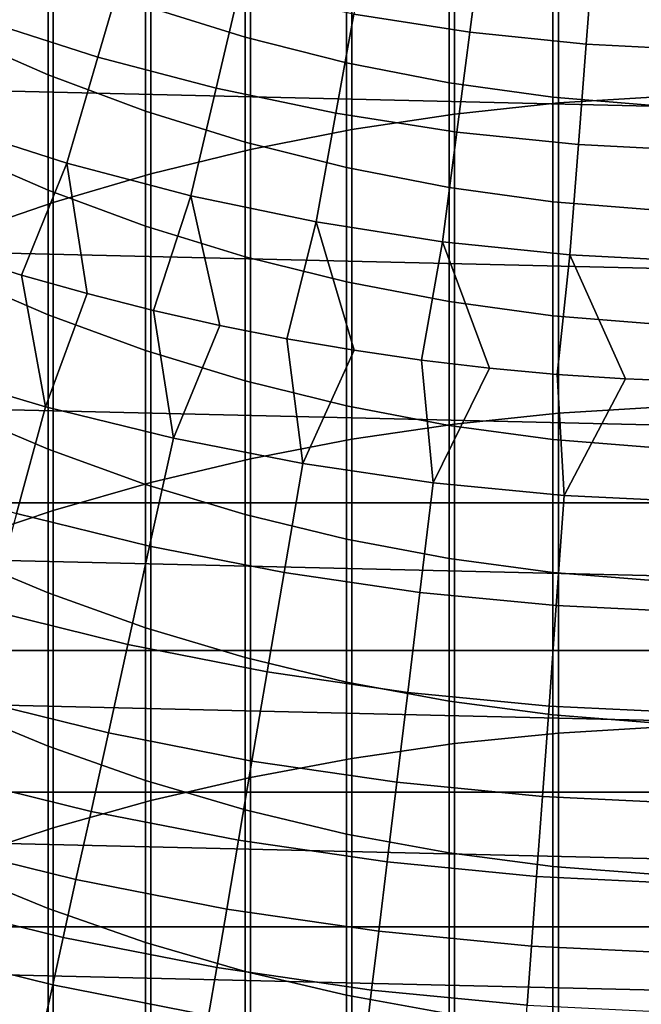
# Model space of a CAD drawing. Header units: metres. Extents: x -28 to 70, y -212 to 27.
# Tile 75 of 220: x -4.84 to -0.79, y -21.06 to -14.63. Entities that reach past the tile are written whole.
import ezdxf

# ---------------------------------------------------------------- set-up
doc = ezdxf.new("R2010")
doc.units = ezdxf.units.M
doc.layers.add('solid_10_261_012_XXX', color=7, linetype='CONTINUOUS')

msp = doc.modelspace()

# ---------------------------------------------------------------- linework, layer by layer
at = {"layer": 'solid_10_261_012_XXX'}
for points in [[(23.260418, -14.669795, -5), (-23.922382, -13.563541, -5), (-24.531904, -12.427213, -5), (23.922382, -13.563541, -5)], [(-2.00343, -13.290321, 347.843567), (-2.00343, -15.249557, 350.185699), (-1.326928, -15.177351, 350.247803), (-1.326928, -13.216446, 347.903656)], [(-1.326928, -13.216446, 347.903656), (-1.326928, -15.177351, 350.247803), (-0.64609, -15.134574, 350.284576), (-0.64609, -13.172679, 347.93927)], [(-2.673383, -13.394065, 347.759155), (-2.673383, -15.350957, 350.09848), (-2.00343, -15.249557, 350.185699), (-2.00343, -13.290321, 347.843567)], [(-3.334599, -13.527336, 347.650726), (-3.334599, -15.481217, 349.98645), (-2.673383, -15.350957, 350.09848), (-2.673383, -13.394065, 347.759155)], [(-3.984917, -13.689701, 347.518646), (-3.984917, -15.639914, 349.849976), (-3.334599, -15.481217, 349.98645), (-3.334599, -13.527336, 347.650726)], [(22.547155, -15.744069, -5), (-23.260418, -14.669795, -5), (-23.922382, -13.563541, -5), (23.260418, -14.669795, -5)], [(-4.62221, -13.880629, 347.363312), (-4.62221, -15.826527, 349.689484), (-3.984917, -15.639914, 349.849976), (-3.984917, -13.689701, 347.518646)], [(-5.244397, -14.099494, 347.185242), (-5.244397, -16.040447, 349.505524), (-4.62221, -15.826527, 349.689484), (-4.62221, -13.880629, 347.363312)], [(-3.369324, -14.12764, 298.848877), (-3.369324, -14.748283, 301.186401), (-4.019004, -14.544839, 301.243408), (-4.019004, -13.922714, 298.900299)], [(-4.65555, -14.305978, 301.310333), (-4.65555, -14.99379, 303.64209), (-5.27688, -14.722486, 303.726166), (-5.27688, -14.03248, 301.386963)], [(-5.090824, -14.635033, 164.971497), (-4.330681, -14.877697, 164.971497), (-4.147207, -14.247388, 166.490601), (-4.875146, -14.015004, 166.490601)], [(-2.660296, -14.598295, 166.490601), (-1.905266, -14.715887, 166.490601), (-1.829437, -14.130195, 168.036514), (-2.554416, -14.017282, 168.036514)], [(-2.708631, -14.29622, 298.806549), (-2.708631, -14.915645, 301.139526), (-3.369324, -14.748283, 301.186401), (-3.369324, -14.12764, 298.848877)], [(-1.905266, -14.715887, 166.490601), (-1.145185, -14.794456, 166.490601), (-1.099606, -14.205636, 168.036514), (-1.829437, -14.130195, 168.036514)], [(-4.330681, -14.877697, 164.971497), (-3.559053, -15.080909, 164.971497), (-3.40827, -14.44199, 166.490601), (-4.147207, -14.247388, 166.490601)], [(-1.145185, -14.794456, 166.490601), (-0.382066, -14.833793, 166.490601), (-0.36686, -14.243407, 168.036514), (-1.099606, -14.205636, 168.036514)], [(-4.019004, -14.544839, 301.243408), (-4.019004, -15.230734, 303.568665), (-4.65555, -14.99379, 303.64209), (-4.65555, -14.305978, 301.310333)], [(-2.039085, -14.427904, 298.773529), (-2.039085, -15.046377, 301.102875), (-2.708631, -14.915645, 301.139526), (-2.708631, -14.29622, 298.806549)], [(-3.559053, -15.080909, 164.971497), (-2.777988, -15.244128, 164.971497), (-2.660296, -14.598295, 166.490601), (-3.40827, -14.44199, 166.490601)], [(-1.362875, -14.522262, 298.749847), (-1.362875, -15.140053, 301.07663), (-2.039085, -15.046377, 301.102875), (-2.039085, -14.427904, 298.773529)], [(-3.369324, -14.748283, 301.186401), (-3.369324, -15.432545, 303.506134), (-4.019004, -15.230734, 303.568665), (-4.019004, -14.544839, 301.243408)], [(-0.682211, -14.578985, 298.735596), (-0.682211, -15.196366, 301.060852), (-1.362875, -15.140053, 301.07663), (-1.362875, -14.522262, 298.749847)], [(-5.327751, -15.316146, 163.48201), (-4.53223, -15.570105, 163.48201), (-4.330681, -14.877697, 164.971497), (-5.090824, -14.635033, 164.971497)], [(-2.777988, -15.244128, 164.971497), (-1.989556, -15.366923, 164.971497), (-1.905266, -14.715887, 166.490601), (-2.660296, -14.598295, 166.490601)], [(21.784515, -16.783468, -5), (-22.547155, -15.744069, -5), (-23.260418, -14.669795, -5), (22.547155, -15.744069, -5)], [(-4.65555, -14.99379, 303.64209), (-4.65555, -15.745036, 305.954193), (-5.27688, -15.47613, 306.045654), (-5.27688, -14.722486, 303.726166)], [(-2.708631, -14.915645, 301.139526), (-2.708631, -15.598563, 303.454681), (-3.369324, -15.432545, 303.506134), (-3.369324, -14.748283, 301.186401)], [(-1.989556, -15.366923, 164.971497), (-1.195848, -15.448968, 164.971497), (-1.145185, -14.794456, 166.490601), (-1.905266, -14.715887, 166.490601)], [(-1.195848, -15.448968, 164.971497), (-0.398969, -15.490045, 164.971497), (-0.382066, -14.833793, 166.490601), (-1.145185, -14.794456, 166.490601)], [(-4.53223, -15.570105, 163.48201), (-3.724692, -15.782773, 163.48201), (-3.559053, -15.080909, 164.971497), (-4.330681, -14.877697, 164.971497)], [(-2.039085, -15.046377, 301.102875), (-2.039085, -15.728246, 303.41449), (-2.708631, -15.598563, 303.454681), (-2.708631, -14.915645, 301.139526)], [(-4.019004, -15.230734, 303.568665), (-4.019004, -15.979886, 305.874329), (-4.65555, -15.745036, 305.954193), (-4.65555, -14.99379, 303.64209)], [(-3.724692, -15.782773, 163.48201), (-2.907275, -15.953589, 163.48201), (-2.777988, -15.244128, 164.971497), (-3.559053, -15.080909, 164.971497)], [(-1.362875, -15.140053, 301.07663), (-1.362875, -15.82117, 303.385712), (-2.039085, -15.728246, 303.41449), (-2.039085, -15.046377, 301.102875)], [(-0.682211, -15.196366, 301.060852), (-0.682211, -15.877031, 303.368378), (-1.362875, -15.82117, 303.385712), (-1.362875, -15.140053, 301.07663)], [(-1.326928, -15.177351, 350.247803), (-1.326928, -17.201553, 352.537476), (-0.64609, -17.159798, 352.575439), (-0.64609, -15.134574, 350.284576)], [(-2.00343, -15.249557, 350.185699), (-2.00343, -17.272038, 352.47345), (-1.326928, -17.201553, 352.537476), (-1.326928, -15.177351, 350.247803)], [(-3.369324, -15.432545, 303.506134), (-3.369324, -16.179914, 305.806305), (-4.019004, -15.979886, 305.874329), (-4.019004, -15.230734, 303.568665)], [(-2.907275, -15.953589, 163.48201), (-2.08215, -16.0821, 163.48201), (-1.989556, -15.366923, 164.971497), (-2.777988, -15.244128, 164.971497)], [(-2.673383, -15.350957, 350.09848), (-2.673383, -17.371017, 352.383484), (-2.00343, -17.272038, 352.47345), (-2.00343, -15.249557, 350.185699)], [(-5.253289, -16.167961, 162.026337), (-4.828261, -16.299936, 162.026337), (-4.53223, -15.570105, 163.48201), (-5.327751, -15.316146, 163.48201)], [(-3.334599, -15.481217, 349.98645), (-3.334599, -17.498169, 352.267944), (-2.673383, -17.371017, 352.383484), (-2.673383, -15.350957, 350.09848)], [(-2.08215, -16.0821, 163.48201), (-1.251503, -16.167963, 163.48201), (-1.195848, -15.448968, 164.971497), (-1.989556, -15.366923, 164.971497)], [(-4.65555, -15.745036, 305.954193), (-4.65555, -16.559156, 308.244904), (-5.27688, -16.29285, 308.343658), (-5.27688, -15.47613, 306.045654)], [(-2.708631, -15.598563, 303.454681), (-2.708631, -16.344465, 305.750336), (-3.369324, -16.179914, 305.806305), (-3.369324, -15.432545, 303.506134)], [(-1.251503, -16.167963, 163.48201), (-0.417537, -16.210951, 163.48201), (-0.398969, -15.490045, 164.971497), (-1.195848, -15.448968, 164.971497)], [(-3.984917, -15.639914, 349.849976), (-3.984917, -17.653078, 352.127197), (-3.334599, -17.498169, 352.267944), (-3.334599, -15.481217, 349.98645)], [(-4.828261, -16.299936, 162.026337), (-4.399924, -16.420738, 162.026337), (-4.53223, -15.570105, 163.48201)], [(-4.399924, -16.420738, 162.026337), (-3.968571, -16.530289, 162.026337), (-3.724692, -15.782773, 163.48201), (-4.53223, -15.570105, 163.48201)], [(-2.039085, -15.728246, 303.41449), (-2.039085, -16.473001, 305.706635), (-2.708631, -16.344465, 305.750336), (-2.708631, -15.598563, 303.454681)], [(-4.62221, -15.826527, 349.689484), (-4.62221, -17.835238, 351.96167), (-3.984917, -17.653078, 352.127197), (-3.984917, -15.639914, 349.849976)], [(-1.362875, -15.82117, 303.385712), (-1.362875, -16.565105, 305.675293), (-2.039085, -16.473001, 305.706635), (-2.039085, -15.728246, 303.41449)], [(20.973801, -17.786221, -5), (-21.784515, -16.783468, -5), (-22.547155, -15.744069, -5), (21.784515, -16.783468, -5)], [(-4.019004, -15.979886, 305.874329), (-4.019004, -16.791737, 308.158661), (-4.65555, -16.559156, 308.244904), (-4.65555, -15.745036, 305.954193)], [(-3.968571, -16.530289, 162.026337), (-3.534499, -16.62851, 162.026337), (-3.724692, -15.782773, 163.48201)], [(-3.534499, -16.62851, 162.026337), (-3.098004, -16.715334, 162.026337), (-2.907275, -15.953589, 163.48201), (-3.724692, -15.782773, 163.48201)], [(-5.244397, -16.040447, 349.505524), (-5.244397, -18.044052, 351.771912), (-4.62221, -17.835238, 351.96167), (-4.62221, -15.826527, 349.689484)], [(-0.682211, -15.877031, 303.368378), (-0.682211, -16.620472, 305.656464), (-1.362875, -16.565105, 305.675293), (-1.362875, -15.82117, 303.385712)], [(-3.369324, -16.179914, 305.806305), (-3.369324, -16.989832, 308.085175), (-4.019004, -16.791737, 308.158661), (-4.019004, -15.979886, 305.874329)], [(-3.098004, -16.715334, 162.026337), (-2.659386, -16.790701, 162.026337), (-2.907275, -15.953589, 163.48201)], [(-2.659386, -16.790701, 162.026337), (-2.218945, -16.854563, 162.026337), (-2.08215, -16.0821, 163.48201), (-2.907275, -15.953589, 163.48201)], [(-2.218945, -16.854563, 162.026337), (-1.776984, -16.906872, 162.026337), (-2.08215, -16.0821, 163.48201)], [(-1.776984, -16.906872, 162.026337), (-1.333805, -16.947596, 162.026337), (-1.251503, -16.167963, 163.48201), (-2.08215, -16.0821, 163.48201)], [(-5.495457, -16.913279, 160.570648), (-4.671902, -17.159031, 160.570648), (-4.828261, -16.299936, 162.026337), (-5.253289, -16.167961, 162.026337)], [(-2.708631, -16.344465, 305.750336), (-2.708631, -17.152794, 308.02475), (-3.369324, -16.989832, 308.085175), (-3.369324, -16.179914, 305.806305)], [(-1.333805, -16.947596, 162.026337), (-0.889711, -16.976702, 162.026337), (-1.251503, -16.167963, 163.48201)], [(-0.889711, -16.976702, 162.026337), (-0.445008, -16.994175, 162.026337), (-0.417537, -16.210951, 163.48201), (-1.251503, -16.167963, 163.48201)], [(-4.65555, -16.559156, 308.244904), (-4.65555, -17.435543, 310.512543), (-5.27688, -17.172033, 310.61853), (-5.27688, -16.29285, 308.343658)], [(-4.671902, -17.159031, 160.570648), (-4.399924, -16.420738, 162.026337), (-4.828261, -16.299936, 162.026337)], [(-2.039085, -16.473001, 305.706635), (-2.039085, -17.280088, 307.977539), (-2.708631, -17.152794, 308.02475), (-2.708631, -16.344465, 305.750336)], [(-4.671902, -17.159031, 160.570648), (-3.837435, -17.364708, 160.570648), (-3.968571, -16.530289, 162.026337), (-4.399924, -16.420738, 162.026337)], [(-1.362875, -16.565105, 305.675293), (-1.362875, -17.371302, 307.943726), (-2.039085, -17.280088, 307.977539), (-2.039085, -16.473001, 305.706635)], [(-4.019004, -16.791737, 308.158661), (-4.019004, -17.665682, 310.419952), (-4.65555, -17.435543, 310.512543), (-4.65555, -16.559156, 308.244904)], [(-3.837435, -17.364708, 160.570648), (-3.534499, -16.62851, 162.026337), (-3.968571, -16.530289, 162.026337)], [(-0.682211, -16.620472, 305.656464), (-0.682211, -17.426134, 307.92337), (-1.362875, -17.371302, 307.943726), (-1.362875, -16.565105, 305.675293)], [(-3.837435, -17.364708, 160.570648), (-2.994007, -17.529831, 160.570648), (-3.098004, -16.715334, 162.026337), (-3.534499, -16.62851, 162.026337)], [(-2.994007, -17.529831, 160.570648), (-2.659386, -16.790701, 162.026337), (-3.098004, -16.715334, 162.026337)], [(20.973801, -17.786221, -5), (-20.973801, -17.786221, -5), (-21.784515, -16.783468, -5)], [(-3.369324, -16.989832, 308.085175), (-3.369324, -17.861696, 310.341095), (-4.019004, -17.665682, 310.419952), (-4.019004, -16.791737, 308.158661)], [(-2.994007, -17.529831, 160.570648), (-2.143585, -17.654011, 160.570648), (-2.218945, -16.854563, 162.026337), (-2.659386, -16.790701, 162.026337)], [(-2.143585, -17.654011, 160.570648), (-1.776984, -16.906872, 162.026337), (-2.218945, -16.854563, 162.026337)], [(-5.718303, -17.599127, 159.081161), (-4.861352, -17.854847, 159.081161), (-4.671902, -17.159031, 160.570648), (-5.495457, -16.913279, 160.570648)], [(-2.143585, -17.654011, 160.570648), (-1.288157, -17.736958, 160.570648), (-1.333805, -16.947596, 162.026337), (-1.776984, -16.906872, 162.026337)], [(-1.288157, -17.736958, 160.570648), (-0.889711, -16.976702, 162.026337), (-1.333805, -16.947596, 162.026337)], [(-2.708631, -17.152794, 308.02475), (-2.708631, -18.022945, 310.276245), (-3.369324, -17.861696, 310.341095), (-3.369324, -16.989832, 308.085175)], [(-1.288157, -17.736958, 160.570648), (-0.42972, -17.778481, 160.570648), (-0.445008, -16.994175, 162.026337), (-0.889711, -16.976702, 162.026337)], [(-4.65555, -17.435543, 310.512543), (-4.65555, -18.373545, 312.755371), (-5.27688, -18.113028, 312.86853), (-5.27688, -17.172033, 310.61853)], [(-4.861352, -17.854847, 159.081161), (-3.993047, -18.068865, 159.081161), (-3.837435, -17.364708, 160.570648), (-4.671902, -17.159031, 160.570648)], [(-2.039085, -17.280088, 307.977539), (-2.039085, -18.148903, 310.225586), (-2.708631, -18.022945, 310.276245), (-2.708631, -17.152794, 308.02475)], [(-2.00343, -17.272038, 352.47345), (-2.00343, -19.356253, 354.705078), (-1.326928, -19.287544, 354.771027), (-1.326928, -17.201553, 352.537476)], [(-1.326928, -17.201553, 352.537476), (-1.326928, -19.287544, 354.771027), (-0.64609, -19.24684, 354.81012), (-0.64609, -17.159798, 352.575439)], [(-2.673383, -17.371017, 352.383484), (-2.673383, -19.452738, 354.612488), (-2.00343, -19.356253, 354.705078), (-2.00343, -17.272038, 352.47345)], [(-1.362875, -17.371302, 307.943726), (-1.362875, -18.239159, 310.18927), (-2.039085, -18.148903, 310.225586), (-2.039085, -17.280088, 307.977539)], [(-3.993047, -18.068865, 159.081161), (-3.115416, -18.240683, 159.081161), (-2.994007, -17.529831, 160.570648), (-3.837435, -17.364708, 160.570648)], [(-3.334599, -17.498169, 352.267944), (-3.334599, -19.576687, 354.4935), (-2.673383, -19.452738, 354.612488), (-2.673383, -17.371017, 352.383484)], [(-0.682211, -17.426134, 307.92337), (-0.682211, -18.293415, 310.16745), (-1.362875, -18.239159, 310.18927), (-1.362875, -17.371302, 307.943726)], [(-4.019004, -17.665682, 310.419952), (-4.019004, -18.601067, 312.656555), (-4.65555, -18.373545, 312.755371), (-4.65555, -17.435543, 310.512543)], [(-3.984917, -17.653078, 352.127197), (-3.984917, -19.727694, 354.348572), (-3.334599, -19.576687, 354.4935), (-3.334599, -17.498169, 352.267944)], [(-3.115416, -18.240683, 159.081161), (-2.230509, -18.369898, 159.081161), (-2.143585, -17.654011, 160.570648), (-2.994007, -17.529831, 160.570648)], [(-4.62221, -17.835238, 351.96167), (-4.62221, -19.905264, 354.178131), (-3.984917, -19.727694, 354.348572), (-3.984917, -17.653078, 352.127197)], [(-2.230509, -18.369898, 159.081161), (-1.340393, -18.456209, 159.081161), (-1.288157, -17.736958, 160.570648), (-2.143585, -17.654011, 160.570648)], [(-3.369324, -17.861696, 310.341095), (-3.369324, -18.794855, 312.572357), (-4.019004, -18.601067, 312.656555), (-4.019004, -17.665682, 310.419952)], [(20.117163, -18.74966, -5), (-20.117163, -18.74966, -5), (-20.973801, -17.786221, -5)], [(20.973801, -17.786221, -5), (20.117163, -18.74966, -5), (-20.973801, -17.786221, -5)], [(-1.340393, -18.456209, 159.081161), (-0.447146, -18.499414, 159.081161), (-0.42972, -17.778481, 160.570648), (-1.288157, -17.736958, 160.570648)], [(-5.244397, -18.044052, 351.771912), (-5.244397, -20.108818, 353.982758), (-4.62221, -19.905264, 354.178131), (-4.62221, -17.835238, 351.96167)], [(-5.033812, -18.488258, 157.562057), (-4.134703, -18.709867, 157.562057), (-3.993047, -18.068865, 159.081161), (-4.861352, -17.854847, 159.081161)], [(-2.708631, -18.022945, 310.276245), (-2.708631, -18.954273, 312.503113), (-3.369324, -18.794855, 312.572357), (-3.369324, -17.861696, 310.341095)], [(-2.039085, -18.148903, 310.225586), (-2.039085, -19.0788, 312.449036), (-2.708631, -18.954273, 312.503113), (-2.708631, -18.022945, 310.276245)], [(-4.134703, -18.709867, 157.562057), (-3.225938, -18.887781, 157.562057), (-3.115416, -18.240683, 159.081161), (-3.993047, -18.068865, 159.081161)], [(-4.65555, -18.373545, 312.755371), (-4.65555, -19.372458, 314.971741), (-5.27688, -19.115129, 315.09198), (-5.27688, -18.113028, 312.86853)], [(-1.362875, -18.239159, 310.18927), (-1.362875, -19.16803, 312.410278), (-2.039085, -19.0788, 312.449036), (-2.039085, -18.148903, 310.225586)], [(-0.682211, -18.293415, 310.16745), (-0.682211, -19.221668, 312.386993), (-1.362875, -19.16803, 312.410278), (-1.362875, -18.239159, 310.18927)], [(-3.225938, -18.887781, 157.562057), (-2.309638, -19.02158, 157.562057), (-2.230509, -18.369898, 159.081161), (-3.115416, -18.240683, 159.081161)], [(-4.019004, -18.601067, 312.656555), (-4.019004, -19.597197, 314.86676), (-4.65555, -19.372458, 314.971741), (-4.65555, -18.373545, 312.755371)], [(-2.309638, -19.02158, 157.562057), (-1.387944, -19.110954, 157.562057), (-1.340393, -18.456209, 159.081161), (-2.230509, -18.369898, 159.081161)], [(-5.188962, -19.058096, 156.016159), (-4.262141, -19.286537, 156.016159), (-4.134703, -18.709867, 157.562057), (-5.033812, -18.488258, 157.562057)], [(-1.387944, -19.110954, 157.562057), (-0.463008, -19.155693, 157.562057), (-0.447146, -18.499414, 159.081161), (-1.340393, -18.456209, 159.081161)], [(-3.369324, -18.794855, 312.572357), (-3.369324, -19.788612, 314.777313), (-4.019004, -19.597197, 314.86676), (-4.019004, -18.601067, 312.656555)], [(19.216139, -19.672062, -5), (-19.216139, -19.672062, -5), (-20.117163, -18.74966, -5)], [(20.117163, -18.74966, -5), (19.216139, -19.672062, -5), (-20.117163, -18.74966, -5)], [(-4.262141, -19.286537, 156.016159), (-3.325366, -19.469933, 156.016159), (-3.225938, -18.887781, 157.562057), (-4.134703, -18.709867, 157.562057)], [(-2.708631, -18.954273, 312.503113), (-2.708631, -19.946079, 314.703735), (-3.369324, -19.788612, 314.777313), (-3.369324, -18.794855, 312.572357)], [(-3.325366, -19.469933, 156.016159), (-2.380825, -19.607855, 156.016159), (-2.309638, -19.02158, 157.562057), (-3.225938, -18.887781, 157.562057)], [(-2.039085, -19.0788, 312.449036), (-2.039085, -20.069082, 314.646271), (-2.708631, -19.946079, 314.703735), (-2.708631, -18.954273, 312.503113)], [(-5.326516, -19.563307, 154.446289), (-4.375126, -19.797804, 154.446289), (-4.262141, -19.286537, 156.016159), (-5.188962, -19.058096, 156.016159)], [(-2.380825, -19.607855, 156.016159), (-1.430723, -19.699984, 156.016159), (-1.387944, -19.110954, 157.562057), (-2.309638, -19.02158, 157.562057)], [(-4.65555, -19.372458, 314.971741), (-4.65555, -20.431538, 317.160034), (-5.27688, -20.177589, 317.287231), (-5.27688, -19.115129, 315.09198)], [(-1.362875, -19.16803, 312.410278), (-1.362875, -20.157219, 314.605103), (-2.039085, -20.069082, 314.646271), (-2.039085, -19.0788, 312.449036)], [(-1.430723, -19.699984, 156.016159), (-0.477279, -19.746101, 156.016159), (-0.463008, -19.155693, 157.562057), (-1.387944, -19.110954, 157.562057)], [(-0.682211, -19.221668, 312.386993), (-0.682211, -20.210203, 314.580322), (-1.362875, -20.157219, 314.605103), (-1.362875, -19.16803, 312.410278)], [(-1.326928, -19.287544, 354.771027), (-1.326928, -21.433765, 356.946777), (-0.64609, -21.394144, 356.986938), (-0.64609, -19.24684, 354.81012)], [(-4.375126, -19.797804, 154.446289), (-3.413518, -19.986061, 154.446289), (-3.325366, -19.469933, 156.016159), (-4.262141, -19.286537, 156.016159)], [(-2.00343, -19.356253, 354.705078), (-2.00343, -21.500647, 356.878967), (-1.326928, -21.433765, 356.946777), (-1.326928, -19.287544, 354.771027)], [(-4.019004, -19.597197, 314.86676), (-4.019004, -20.653324, 317.04892), (-4.65555, -20.431538, 317.160034), (-4.65555, -19.372458, 314.971741)], [(-2.673383, -19.452738, 354.612488), (-2.673383, -21.594566, 356.783752), (-2.00343, -21.500647, 356.878967), (-2.00343, -19.356253, 354.705078)], [(-3.334599, -19.576687, 354.4935), (-3.334599, -21.715219, 356.661438), (-2.673383, -21.594566, 356.783752), (-2.673383, -19.452738, 354.612488)], [(-3.413518, -19.986061, 154.446289), (-2.443938, -20.12764, 154.446289), (-2.380825, -19.607855, 156.016159), (-3.325366, -19.469933, 156.016159)], [(-5.44622, -20.002956, 152.855377), (-4.47345, -20.242723, 152.855377), (-4.375126, -19.797804, 154.446289), (-5.326516, -19.563307, 154.446289)], [(-3.984917, -19.727694, 354.348572), (-3.984917, -21.862209, 356.512451), (-3.334599, -21.715219, 356.661438), (-3.334599, -19.576687, 354.4935)], [(-3.369324, -19.788612, 314.777313), (-3.369324, -20.842226, 316.954285), (-4.019004, -20.653324, 317.04892), (-4.019004, -19.597197, 314.86676)], [(-2.443938, -20.12764, 154.446289), (-1.46865, -20.22221, 154.446289), (-1.430723, -19.699984, 156.016159), (-2.380825, -19.607855, 156.016159)], [(18.273003, -20.551092, -5), (-18.273003, -20.551092, -5), (-19.216139, -19.672062, -5)], [(19.216139, -19.672062, -5), (18.273003, -20.551092, -5), (-19.216139, -19.672062, -5)], [(-1.46865, -20.22221, 154.446289), (-0.489931, -20.26955, 154.446289), (-0.477279, -19.746101, 156.016159), (-1.430723, -19.699984, 156.016159)], [(-4.62221, -19.905264, 354.178131), (-4.62221, -22.035059, 356.337219), (-3.984917, -21.862209, 356.512451), (-3.984917, -19.727694, 354.348572)], [(-4.47345, -20.242723, 152.855377), (-3.490231, -20.435213, 152.855377), (-3.413518, -19.986061, 154.446289), (-4.375126, -19.797804, 154.446289)], [(-2.708631, -19.946079, 314.703735), (-2.708631, -20.997623, 316.876434), (-3.369324, -20.842226, 316.954285), (-3.369324, -19.788612, 314.777313)], [(-5.244397, -20.108818, 353.982758), (-5.244397, -22.2332, 356.136353), (-4.62221, -22.035059, 356.337219), (-4.62221, -19.905264, 354.178131)], [(-2.039085, -20.069082, 314.646271), (-2.039085, -21.119011, 316.815643), (-2.708631, -20.997623, 316.876434), (-2.708631, -19.946079, 314.703735)], [(-5.547853, -20.376236, 151.246353), (-4.556929, -20.620476, 151.246353), (-4.47345, -20.242723, 152.855377), (-5.44622, -20.002956, 152.855377)], [(-3.490231, -20.435213, 152.855377), (-2.498861, -20.579973, 152.855377), (-2.443938, -20.12764, 154.446289), (-3.413518, -19.986061, 154.446289)], [(-1.362875, -20.157219, 314.605103), (-1.362875, -21.205992, 316.772064), (-2.039085, -21.119011, 316.815643), (-2.039085, -20.069082, 314.646271)], [(-2.498861, -20.579973, 152.855377), (-1.501655, -20.676668, 152.855377), (-1.46865, -20.22221, 154.446289), (-2.443938, -20.12764, 154.446289)], [(-0.682211, -20.210203, 314.580322), (-0.682211, -21.258278, 316.74588), (-1.362875, -21.205992, 316.772064), (-1.362875, -20.157219, 314.605103)], [(-4.65555, -20.431538, 317.160034), (-4.65555, -21.549994, 319.318542), (-5.27688, -21.299616, 319.452667), (-5.27688, -20.177589, 317.287231)], [(-1.501655, -20.676668, 152.855377), (-0.500942, -20.725073, 152.855377), (-0.489931, -20.26955, 154.446289), (-1.46865, -20.22221, 154.446289)], [(-4.556929, -20.620476, 151.246353), (-3.555363, -20.816557, 151.246353), (-3.490231, -20.435213, 152.855377), (-4.47345, -20.242723, 152.855377)], [(-5.631227, -20.682451, 149.622192), (-4.625411, -20.930363, 149.622192), (-4.556929, -20.620476, 151.246353), (-5.547853, -20.376236, 151.246353)], [(-4.019004, -20.653324, 317.04892), (-4.019004, -21.768663, 319.201416), (-4.65555, -21.549994, 319.318542), (-4.65555, -20.431538, 317.160034)], [(-3.555363, -20.816557, 151.246353), (-2.545493, -20.96402, 151.246353), (-2.498861, -20.579973, 152.855377), (-3.490231, -20.435213, 152.855377)], [(17.289595, -21.38504, -5), (-17.289595, -21.38504, -5), (-18.273003, -20.551092, -5)], [(18.273003, -20.551092, -5), (17.289595, -21.38504, -5), (-18.273003, -20.551092, -5)], [(-2.545493, -20.96402, 151.246353), (-1.529678, -21.062519, 151.246353), (-1.501655, -20.676668, 152.855377), (-2.498861, -20.579973, 152.855377)], [(-4.625411, -20.930363, 149.622192), (-3.608793, -21.129391, 149.622192), (-3.555363, -20.816557, 151.246353), (-4.556929, -20.620476, 151.246353)], [(-3.369324, -20.842226, 316.954285), (-3.369324, -21.95491, 319.101685), (-4.019004, -21.768663, 319.201416), (-4.019004, -20.653324, 317.04892)], [(-1.529678, -21.062519, 151.246353), (-0.51029, -21.111828, 151.246353), (-0.500942, -20.725073, 152.855377), (-1.501655, -20.676668, 152.855377)], [(-5.696187, -20.92104, 147.985901), (-4.678769, -21.17181, 147.985901), (-4.625411, -20.930363, 149.622192), (-5.631227, -20.682451, 149.622192)], [(-3.608793, -21.129391, 149.622192), (-2.583747, -21.279068, 149.622192), (-2.545493, -20.96402, 151.246353), (-3.555363, -20.816557, 151.246353)], [(-2.708631, -20.997623, 316.876434), (-2.708631, -22.108124, 319.019623), (-3.369324, -21.95491, 319.101685), (-3.369324, -20.842226, 316.954285)], [(-5.742614, -21.091558, 146.340485), (-4.716904, -21.344374, 146.340485), (-4.678769, -21.17181, 147.985901), (-5.696187, -20.92104, 147.985901)], [(-4.678769, -21.17181, 147.985901), (-3.650424, -21.373135, 147.985901), (-3.608793, -21.129391, 149.622192), (-4.625411, -20.930363, 149.622192)], [(-2.039085, -21.119011, 316.815643), (-2.039085, -22.227804, 318.955505), (-2.708631, -22.108124, 319.019623), (-2.708631, -20.997623, 316.876434)], [(-2.583747, -21.279068, 149.622192), (-1.552666, -21.379049, 149.622192), (-1.529678, -21.062519, 151.246353), (-2.545493, -20.96402, 151.246353)]]:
    msp.add_3dface(points, dxfattribs=at)

doc.saveas('drawing.dxf')
